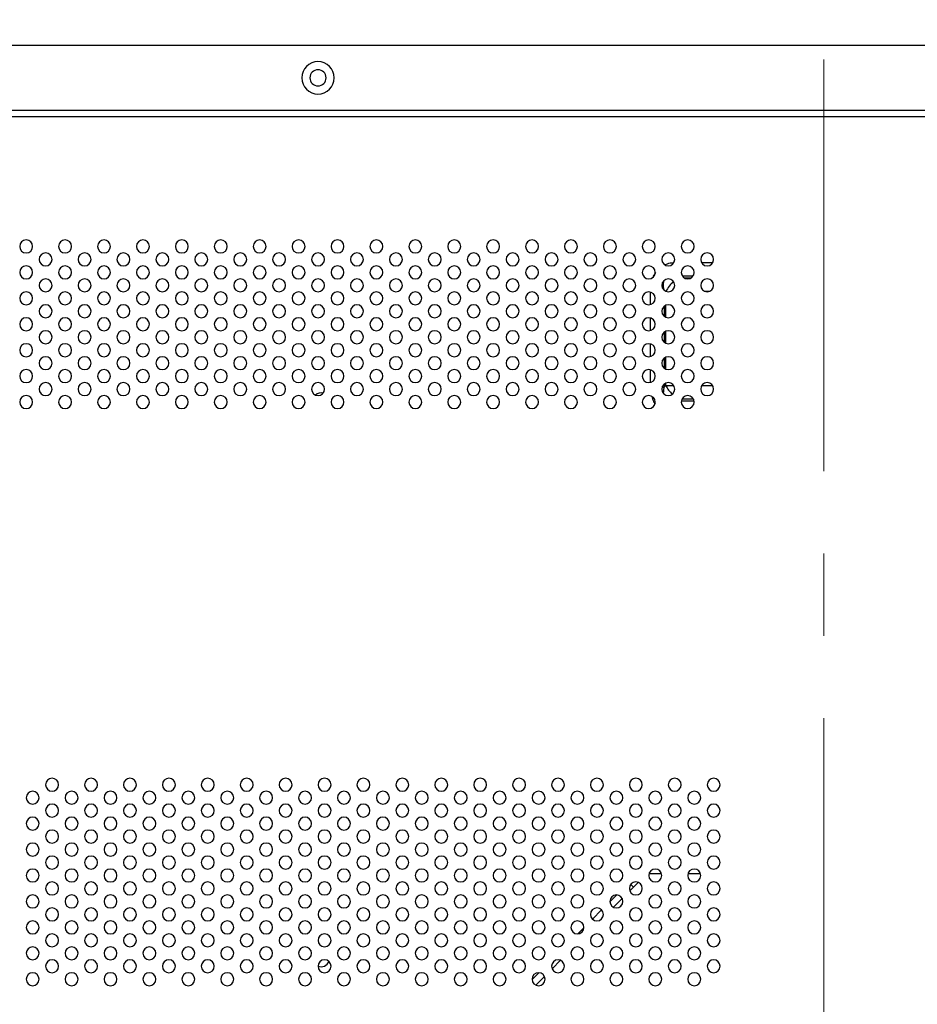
# Model space of a CAD drawing. Header units: millimetres. Extents: x 0 to 1118, y 0 to 864.
# Tile 95 of 256: x 852 to 879, y 431 to 462. Entities that reach past the tile are written whole.
import ezdxf

# ---------------------------------------------------------------- set-up
doc = ezdxf.new("R2010")
doc.units = ezdxf.units.MM
doc.linetypes.add('CENTERX2', pattern=[20.32, 12.7, -2.54, 2.54, -2.54])

msp = doc.modelspace()

# ---------------------------------------------------------------- linework, layer by layer
at = {"color": 7, "linetype": 'CENTERX2', "lineweight": 18}
msp.add_line((876.5515, 541.5675), (876.5515, 301.3808), dxfattribs=at)
at = {"color": 7, "linetype": 'Continuous', "lineweight": 25}
for p, q in [((954.7526, 460.718), (798.3526, 460.718)), ((797.7526, 458.718), (955.3526, 458.718)), ((955.3526, 458.518), (797.7526, 458.518)), ((871.6764, 450.2271), (871.6279, 450.1786)), ((871.1616, 435.1774), (871.5436, 435.1774)), ((872.3616, 435.1774), (872.7436, 435.1774)), ((870.8298, 434.9025), (870.6804, 434.7531)), ((870.5681, 434.6408), (870.6804, 434.7531)), ((870.1623, 434.5178), (869.9528, 434.3084)), ((870.0654, 434.138), (870.3326, 434.4052)), ((869.6989, 434.0544), (869.4162, 433.7717)), ((869.1523, 433.5079), (868.9627, 433.3183)), ((868.1681, 432.2408), (868.4298, 432.5025)), ((867.7623, 432.1178), (867.5528, 431.9084)), ((867.6654, 431.738), (867.9326, 432.0052))]:
    msp.add_line(p, q, dxfattribs=at)
at = {"color": 8, "linetype": 'Continuous', "lineweight": 25}
for p, q in [((872.775, 454.0259), (873.1301, 454.0259)), ((872.5153, 453.6017), (872.1899, 453.6017)), ((872.2394, 453.5532), (872.4658, 453.5532)), ((871.2036, 452.7246), (871.2036, 453.1114)), ((871.6689, 453.1363), (871.6279, 453.1774)), ((871.6279, 453.1774), (871.6279, 453.1617)), ((873.0177, 453.1289), (872.8875, 453.1289)), ((871.6279, 452.6744), (871.6279, 452.3617)), ((871.6764, 452.3331), (871.6764, 452.7029)), ((871.2036, 451.9246), (871.2036, 452.3114)), ((871.6279, 451.8744), (871.6279, 451.5617)), ((871.6764, 451.5331), (871.6764, 451.9029)), ((871.2036, 451.1246), (871.2036, 451.5114)), ((871.6279, 451.0744), (871.6279, 450.7617)), ((871.6764, 450.7331), (871.6764, 451.1029)), ((871.2036, 450.3246), (871.2036, 450.7114)), ((871.5629, 450.1786), (871.6279, 450.1786)), ((871.6045, 449.9875), (871.6279, 450.1786)), ((871.6279, 450.2744), (871.6279, 450.1786)), ((871.6764, 450.2271), (871.6764, 450.3029)), ((872.785, 450.2271), (873.1202, 450.2271)), ((872.1559, 449.7543), (872.5493, 449.7543)), ((872.5337, 449.8029), (872.1715, 449.8029)), ((870.6804, 434.7531), (870.5938, 434.8397))]:
    msp.add_line(p, q, dxfattribs=at)
at = {"color": 8, "linetype": 'Continuous', "lineweight": 25, "flags": 128}
msp.add_lwpolyline([(871.6764, 450.2271), (871.72, 450.2271), (871.7673, 450.2271), (871.8178, 450.2271), (871.871, 450.2271), (871.9202, 450.2271)], dxfattribs=at)
at = {"color": 7, "linetype": 'Continuous', "lineweight": 25}
for centre, radius, start, end in [((860.9515, 459.718), 0.5, 0, 180), ((860.9515, 459.718), 0.25, 360, 180), ((860.9515, 459.718), 0.5, 180, 0), ((860.9515, 459.718), 0.25, 180, 360), ((851.9526, 454.518), 0.2, 0, 180), ((853.1526, 454.518), 0.2, 0, 180), ((854.3526, 454.518), 0.2, 0, 180), ((855.5526, 454.518), 0.2, 0, 180), ((856.7526, 454.518), 0.2, 0, 180), ((857.9526, 454.518), 0.2, 0, 180), ((859.1526, 454.518), 0.2, 0, 180), ((860.3526, 454.518), 0.2, 0, 180), ((861.5526, 454.518), 0.2, 0, 180), ((862.7526, 454.518), 0.2, 0, 180), ((863.9526, 454.518), 0.2, 0, 180), ((865.1526, 454.518), 0.2, 0, 180), ((866.3526, 454.518), 0.2, 0, 180), ((867.5526, 454.518), 0.2, 0, 180), ((868.7526, 454.518), 0.2, 0, 180), ((869.9526, 454.518), 0.2, 0, 180), ((871.1526, 454.518), 0.2, 0, 180), ((872.3526, 454.518), 0.2, 0, 180), ((851.9526, 454.518), 0.2, 180, 0), ((852.5526, 454.118), 0.2, 0, 180), ((853.1526, 454.518), 0.2, 180, 0), ((853.7526, 454.118), 0.2, 0, 180), ((854.3526, 454.518), 0.2, 180, 0), ((854.9526, 454.118), 0.2, 0, 180), ((855.5526, 454.518), 0.2, 180, 0), ((856.1526, 454.118), 0.2, 0, 180), ((856.7526, 454.518), 0.2, 180, 0), ((857.3526, 454.118), 0.2, 0, 180), ((857.9526, 454.518), 0.2, 180, 0), ((858.5526, 454.118), 0.2, 0, 180), ((859.1526, 454.518), 0.2, 180, 0), ((859.7526, 454.118), 0.2, 0, 180), ((860.3526, 454.518), 0.2, 180, 0), ((860.9526, 454.118), 0.2, 0, 180), ((861.5526, 454.518), 0.2, 180, 0), ((862.1526, 454.118), 0.2, 0, 180), ((862.7526, 454.518), 0.2, 180, 0), ((863.3526, 454.118), 0.2, 0, 180), ((863.9526, 454.518), 0.2, 180, 0), ((864.5526, 454.118), 0.2, 0, 180), ((865.1526, 454.518), 0.2, 180, 0), ((865.7526, 454.118), 0.2, 0, 180), ((866.3526, 454.518), 0.2, 180, 0), ((866.9526, 454.118), 0.2, 0, 180), ((867.5526, 454.518), 0.2, 180, 0), ((868.1526, 454.118), 0.2, 0, 180), ((868.7526, 454.518), 0.2, 180, 0), ((869.3526, 454.118), 0.2, 0, 180), ((869.9526, 454.518), 0.2, 180, 0), ((870.5526, 454.118), 0.2, 0, 180), ((871.1526, 454.518), 0.2, 180, 0), ((871.7526, 454.118), 0.2, 0, 180), ((872.3526, 454.518), 0.2, 180, 0), ((872.9526, 454.118), 0.2, 0, 180), ((852.5526, 454.118), 0.2, 180, 0), ((853.7526, 454.118), 0.2, 180, 0), ((854.9526, 454.118), 0.2, 180, 0), ((856.1526, 454.118), 0.2, 180, 0), ((857.3526, 454.118), 0.2, 180, 0), ((858.5526, 454.118), 0.2, 180, 0), ((859.7526, 454.118), 0.2, 180, 0), ((860.9526, 454.118), 0.2, 180, 0), ((862.1526, 454.118), 0.2, 180, 0), ((863.3526, 454.118), 0.2, 180, 0), ((864.5526, 454.118), 0.2, 180, 0), ((865.7526, 454.118), 0.2, 180, 0), ((866.9526, 454.118), 0.2, 180, 0), ((868.1526, 454.118), 0.2, 180, 0), ((869.3526, 454.118), 0.2, 180, 0), ((870.5526, 454.118), 0.2, 180, 0), ((871.7526, 454.118), 0.2, 180, 0), ((872.9526, 454.118), 0.2, 180, 0), ((851.9526, 453.718), 0.2, 0, 180), ((851.9526, 453.718), 0.2, 180, 0), ((853.1526, 453.718), 0.2, 0, 180), ((853.1526, 453.718), 0.2, 180, 0), ((854.3526, 453.718), 0.2, 0, 180), ((854.3526, 453.718), 0.2, 180, 0), ((855.5526, 453.718), 0.2, 0, 180), ((855.5526, 453.718), 0.2, 180, 0), ((856.7526, 453.718), 0.2, 0, 180), ((856.7526, 453.718), 0.2, 180, 0), ((857.9526, 453.718), 0.2, 0, 180), ((857.9526, 453.718), 0.2, 180, 0), ((859.1526, 453.718), 0.2, 0, 180), ((859.1526, 453.718), 0.2, 180, 0), ((860.3526, 453.718), 0.2, 0, 180), ((860.3526, 453.718), 0.2, 180, 0), ((861.5526, 453.718), 0.2, 0, 180), ((861.5526, 453.718), 0.2, 180, 0), ((862.7526, 453.718), 0.2, 0, 180), ((862.7526, 453.718), 0.2, 180, 0), ((863.9526, 453.718), 0.2, 0, 180), ((863.9526, 453.718), 0.2, 180, 0), ((865.1526, 453.718), 0.2, 0, 180), ((865.1526, 453.718), 0.2, 180, 0), ((866.3526, 453.718), 0.2, 0, 180), ((866.3526, 453.718), 0.2, 180, 0), ((867.5526, 453.718), 0.2, 0, 180), ((867.5526, 453.718), 0.2, 180, 0), ((868.7526, 453.718), 0.2, 0, 180), ((868.7526, 453.718), 0.2, 180, 0), ((869.9526, 453.718), 0.2, 0, 180), ((869.9526, 453.718), 0.2, 180, 0), ((871.1526, 453.718), 0.2, 0, 180), ((871.1526, 453.718), 0.2, 180, 0), ((872.3526, 453.718), 0.2, 0, 180), ((872.3526, 453.718), 0.2, 180, 0), ((852.5526, 453.318), 0.2, 0, 180), ((853.7526, 453.318), 0.2, 0, 180), ((854.9526, 453.318), 0.2, 0, 180), ((856.1526, 453.318), 0.2, 0, 180), ((857.3526, 453.318), 0.2, 0, 180), ((858.5526, 453.318), 0.2, 0, 180), ((859.7526, 453.318), 0.2, 0, 180), ((860.9526, 453.318), 0.2, 0, 180), ((862.1526, 453.318), 0.2, 0, 180), ((863.3526, 453.318), 0.2, 0, 180), ((864.5526, 453.318), 0.2, 0, 180), ((865.7526, 453.318), 0.2, 0, 180), ((866.9526, 453.318), 0.2, 0, 180), ((868.1526, 453.318), 0.2, 0, 180), ((869.3526, 453.318), 0.2, 0, 180), ((870.5526, 453.318), 0.2, 0, 180), ((871.7526, 453.318), 0.2, 0, 180), ((872.9526, 453.318), 0.2, 0, 180), ((851.9526, 452.918), 0.2, 0, 180), ((852.5526, 453.318), 0.2, 180, 0), ((853.1526, 452.918), 0.2, 0, 180), ((853.7526, 453.318), 0.2, 180, 0), ((854.3526, 452.918), 0.2, 0, 180), ((854.9526, 453.318), 0.2, 180, 0), ((855.5526, 452.918), 0.2, 0, 180), ((856.1526, 453.318), 0.2, 180, 0), ((856.7526, 452.918), 0.2, 0, 180), ((857.3526, 453.318), 0.2, 180, 0), ((857.9526, 452.918), 0.2, 0, 180), ((858.5526, 453.318), 0.2, 180, 0), ((859.1526, 452.918), 0.2, 0, 180), ((859.7526, 453.318), 0.2, 180, 0), ((860.3526, 452.918), 0.2, 0, 180), ((860.9526, 453.318), 0.2, 180, 0), ((861.5526, 452.918), 0.2, 0, 180), ((862.1526, 453.318), 0.2, 180, 0), ((862.7526, 452.918), 0.2, 0, 180), ((863.3526, 453.318), 0.2, 180, 0), ((863.9526, 452.918), 0.2, 0, 180), ((864.5526, 453.318), 0.2, 180, 0), ((865.1526, 452.918), 0.2, 0, 180), ((865.7526, 453.318), 0.2, 180, 0), ((866.3526, 452.918), 0.2, 0, 180), ((866.9526, 453.318), 0.2, 180, 0), ((867.5526, 452.918), 0.2, 0, 180), ((868.1526, 453.318), 0.2, 180, 0), ((868.7526, 452.918), 0.2, 0, 180), ((869.3526, 453.318), 0.2, 180, 0), ((869.9526, 452.918), 0.2, 0, 180), ((870.5526, 453.318), 0.2, 180, 0), ((871.1526, 452.918), 0.2, 0, 180), ((871.7526, 453.318), 0.2, 180, 0), ((872.3526, 452.918), 0.2, 0, 180), ((872.9526, 453.318), 0.2, 180, 0), ((851.9526, 452.918), 0.2, 180, 0), ((853.1526, 452.918), 0.2, 180, 0), ((854.3526, 452.918), 0.2, 180, 0), ((855.5526, 452.918), 0.2, 180, 0), ((856.7526, 452.918), 0.2, 180, 0), ((857.9526, 452.918), 0.2, 180, 0), ((859.1526, 452.918), 0.2, 180, 0), ((860.3526, 452.918), 0.2, 180, 0), ((861.5526, 452.918), 0.2, 180, 0), ((862.7526, 452.918), 0.2, 180, 0), ((863.9526, 452.918), 0.2, 180, 0), ((865.1526, 452.918), 0.2, 180, 0), ((866.3526, 452.918), 0.2, 180, 0), ((867.5526, 452.918), 0.2, 180, 0), ((868.7526, 452.918), 0.2, 180, 0), ((869.9526, 452.918), 0.2, 180, 0), ((871.1526, 452.918), 0.2, 180, 0), ((872.3526, 452.918), 0.2, 180, 0), ((852.5526, 452.518), 0.2, 0, 180), ((852.5526, 452.518), 0.2, 180, 0), ((853.7526, 452.518), 0.2, 0, 180), ((853.7526, 452.518), 0.2, 180, 0), ((854.9526, 452.518), 0.2, 0, 180), ((854.9526, 452.518), 0.2, 180, 0), ((856.1526, 452.518), 0.2, 0, 180), ((856.1526, 452.518), 0.2, 180, 0), ((857.3526, 452.518), 0.2, 0, 180), ((857.3526, 452.518), 0.2, 180, 0), ((858.5526, 452.518), 0.2, 0, 180), ((858.5526, 452.518), 0.2, 180, 0), ((859.7526, 452.518), 0.2, 0, 180), ((859.7526, 452.518), 0.2, 180, 0), ((860.9526, 452.518), 0.2, 0, 180), ((860.9526, 452.518), 0.2, 180, 0), ((862.1526, 452.518), 0.2, 0, 180), ((862.1526, 452.518), 0.2, 180, 0), ((863.3526, 452.518), 0.2, 0, 180), ((863.3526, 452.518), 0.2, 180, 0), ((864.5526, 452.518), 0.2, 0, 180), ((864.5526, 452.518), 0.2, 180, 0), ((865.7526, 452.518), 0.2, 0, 180), ((865.7526, 452.518), 0.2, 180, 0), ((866.9526, 452.518), 0.2, 0, 180), ((866.9526, 452.518), 0.2, 180, 0), ((868.1526, 452.518), 0.2, 0, 180), ((868.1526, 452.518), 0.2, 180, 0), ((869.3526, 452.518), 0.2, 0, 180), ((869.3526, 452.518), 0.2, 180, 0), ((870.5526, 452.518), 0.2, 0, 180), ((870.5526, 452.518), 0.2, 180, 0), ((871.7526, 452.518), 0.2, 0, 180), ((871.7526, 452.518), 0.2, 180, 0), ((872.9526, 452.518), 0.2, 0, 180), ((872.9526, 452.518), 0.2, 180, 0), ((851.9526, 452.118), 0.2, 0, 180), ((853.1526, 452.118), 0.2, 0, 180), ((854.3526, 452.118), 0.2, 0, 180), ((855.5526, 452.118), 0.2, 0, 180), ((856.7526, 452.118), 0.2, 0, 180), ((857.9526, 452.118), 0.2, 0, 180), ((859.1526, 452.118), 0.2, 0, 180), ((860.3526, 452.118), 0.2, 0, 180), ((861.5526, 452.118), 0.2, 0, 180), ((862.7526, 452.118), 0.2, 0, 180), ((863.9526, 452.118), 0.2, 0, 180), ((865.1526, 452.118), 0.2, 0, 180), ((866.3526, 452.118), 0.2, 0, 180), ((867.5526, 452.118), 0.2, 0, 180), ((868.7526, 452.118), 0.2, 0, 180), ((869.9526, 452.118), 0.2, 0, 180), ((871.1526, 452.118), 0.2, 0, 180), ((872.3526, 452.118), 0.2, 0, 180), ((851.9526, 452.118), 0.2, 180, 0), ((852.5526, 451.718), 0.2, 0, 180), ((853.1526, 452.118), 0.2, 180, 0), ((853.7526, 451.718), 0.2, 0, 180), ((854.3526, 452.118), 0.2, 180, 0), ((854.9526, 451.718), 0.2, 0, 180), ((855.5526, 452.118), 0.2, 180, 0), ((856.1526, 451.718), 0.2, 0, 180), ((856.7526, 452.118), 0.2, 180, 0), ((857.3526, 451.718), 0.2, 0, 180), ((857.9526, 452.118), 0.2, 180, 0), ((858.5526, 451.718), 0.2, 0, 180), ((859.1526, 452.118), 0.2, 180, 0), ((859.7526, 451.718), 0.2, 0, 180), ((860.3526, 452.118), 0.2, 180, 0), ((860.9526, 451.718), 0.2, 0, 180), ((861.5526, 452.118), 0.2, 180, 0), ((862.1526, 451.718), 0.2, 0, 180), ((862.7526, 452.118), 0.2, 180, 0), ((863.3526, 451.718), 0.2, 0, 180), ((863.9526, 452.118), 0.2, 180, 0), ((864.5526, 451.718), 0.2, 0, 180), ((865.1526, 452.118), 0.2, 180, 0), ((865.7526, 451.718), 0.2, 0, 180), ((866.3526, 452.118), 0.2, 180, 0), ((866.9526, 451.718), 0.2, 0, 180), ((867.5526, 452.118), 0.2, 180, 0), ((868.1526, 451.718), 0.2, 0, 180), ((868.7526, 452.118), 0.2, 180, 0), ((869.3526, 451.718), 0.2, 0, 180), ((869.9526, 452.118), 0.2, 180, 0), ((870.5526, 451.718), 0.2, 0, 180), ((871.1526, 452.118), 0.2, 180, 0), ((871.7526, 451.718), 0.2, 0, 180), ((872.3526, 452.118), 0.2, 180, 0), ((872.9526, 451.718), 0.2, 0, 180), ((852.5526, 451.718), 0.2, 180, 0), ((853.7526, 451.718), 0.2, 180, 0), ((854.9526, 451.718), 0.2, 180, 0), ((856.1526, 451.718), 0.2, 180, 0), ((857.3526, 451.718), 0.2, 180, 0), ((858.5526, 451.718), 0.2, 180, 0), ((859.7526, 451.718), 0.2, 180, 0), ((860.9526, 451.718), 0.2, 180, 0), ((862.1526, 451.718), 0.2, 180, 0), ((863.3526, 451.718), 0.2, 180, 0), ((864.5526, 451.718), 0.2, 180, 0), ((865.7526, 451.718), 0.2, 180, 0), ((866.9526, 451.718), 0.2, 180, 0), ((868.1526, 451.718), 0.2, 180, 0), ((869.3526, 451.718), 0.2, 180, 0), ((870.5526, 451.718), 0.2, 180, 0), ((871.7526, 451.718), 0.2, 180, 0), ((872.9526, 451.718), 0.2, 180, 0), ((851.9526, 451.318), 0.2, 0, 180), ((851.9526, 451.318), 0.2, 180, 0), ((853.1526, 451.318), 0.2, 0, 180), ((853.1526, 451.318), 0.2, 180, 0), ((854.3526, 451.318), 0.2, 0, 180), ((854.3526, 451.318), 0.2, 180, 0), ((855.5526, 451.318), 0.2, 0, 180), ((855.5526, 451.318), 0.2, 180, 0), ((856.7526, 451.318), 0.2, 0, 180), ((856.7526, 451.318), 0.2, 180, 0), ((857.9526, 451.318), 0.2, 0, 180), ((857.9526, 451.318), 0.2, 180, 0), ((859.1526, 451.318), 0.2, 0, 180), ((859.1526, 451.318), 0.2, 180, 0), ((860.3526, 451.318), 0.2, 0, 180), ((860.3526, 451.318), 0.2, 180, 0), ((861.5526, 451.318), 0.2, 0, 180), ((861.5526, 451.318), 0.2, 180, 0), ((862.7526, 451.318), 0.2, 0, 180), ((862.7526, 451.318), 0.2, 180, 0), ((863.9526, 451.318), 0.2, 0, 180), ((863.9526, 451.318), 0.2, 180, 0), ((865.1526, 451.318), 0.2, 0, 180), ((865.1526, 451.318), 0.2, 180, 0), ((866.3526, 451.318), 0.2, 0, 180), ((866.3526, 451.318), 0.2, 180, 0), ((867.5526, 451.318), 0.2, 0, 180), ((867.5526, 451.318), 0.2, 180, 0), ((868.7526, 451.318), 0.2, 0, 180), ((868.7526, 451.318), 0.2, 180, 0), ((869.9526, 451.318), 0.2, 0, 180), ((869.9526, 451.318), 0.2, 180, 0), ((871.1526, 451.318), 0.2, 0, 180), ((871.1526, 451.318), 0.2, 180, 0), ((872.3526, 451.318), 0.2, 0, 180), ((872.3526, 451.318), 0.2, 180, 0), ((852.5526, 450.918), 0.2, 0, 180), ((853.7526, 450.918), 0.2, 0, 180), ((854.9526, 450.918), 0.2, 0, 180), ((856.1526, 450.918), 0.2, 0, 180), ((857.3526, 450.918), 0.2, 0, 180), ((858.5526, 450.918), 0.2, 0, 180), ((859.7526, 450.918), 0.2, 0, 180), ((860.9526, 450.918), 0.2, 0, 180), ((862.1526, 450.918), 0.2, 0, 180), ((863.3526, 450.918), 0.2, 0, 180), ((864.5526, 450.918), 0.2, 0, 180), ((865.7526, 450.918), 0.2, 0, 180), ((866.9526, 450.918), 0.2, 0, 180), ((868.1526, 450.918), 0.2, 0, 180), ((869.3526, 450.918), 0.2, 0, 180), ((870.5526, 450.918), 0.2, 0, 180), ((871.7526, 450.918), 0.2, 0, 180), ((872.9526, 450.918), 0.2, 0, 180), ((851.9526, 450.518), 0.2, 0, 180), ((852.5526, 450.918), 0.2, 180, 0), ((853.1526, 450.518), 0.2, 0, 180), ((853.7526, 450.918), 0.2, 180, 0), ((854.3526, 450.518), 0.2, 0, 180), ((854.9526, 450.918), 0.2, 180, 0), ((855.5526, 450.518), 0.2, 0, 180), ((856.1526, 450.918), 0.2, 180, 0), ((856.7526, 450.518), 0.2, 0, 180), ((857.3526, 450.918), 0.2, 180, 0), ((857.9526, 450.518), 0.2, 0, 180), ((858.5526, 450.918), 0.2, 180, 0), ((859.1526, 450.518), 0.2, 0, 180), ((859.7526, 450.918), 0.2, 180, 0), ((860.3526, 450.518), 0.2, 0, 180), ((860.9526, 450.918), 0.2, 180, 0), ((861.5526, 450.518), 0.2, 0, 180), ((862.1526, 450.918), 0.2, 180, 0), ((862.7526, 450.518), 0.2, 0, 180), ((863.3526, 450.918), 0.2, 180, 0), ((863.9526, 450.518), 0.2, 0, 180), ((864.5526, 450.918), 0.2, 180, 0), ((865.1526, 450.518), 0.2, 0, 180), ((865.7526, 450.918), 0.2, 180, 0), ((866.3526, 450.518), 0.2, 0, 180), ((866.9526, 450.918), 0.2, 180, 0), ((867.5526, 450.518), 0.2, 0, 180), ((868.1526, 450.918), 0.2, 180, 0), ((868.7526, 450.518), 0.2, 0, 180), ((869.3526, 450.918), 0.2, 180, 0), ((869.9526, 450.518), 0.2, 0, 180), ((870.5526, 450.918), 0.2, 180, 0), ((871.1526, 450.518), 0.2, 0, 180), ((871.7526, 450.918), 0.2, 180, 0), ((872.3526, 450.518), 0.2, 0, 180), ((872.9526, 450.918), 0.2, 180, 0), ((851.9526, 450.518), 0.2, 180, 0), ((852.5526, 450.118), 0.2, 0, 180), ((853.1526, 450.518), 0.2, 180, 0), ((853.7526, 450.118), 0.2, 0, 180), ((854.3526, 450.518), 0.2, 180, 0), ((854.9526, 450.118), 0.2, 0, 180), ((855.5526, 450.518), 0.2, 180, 0), ((856.1526, 450.118), 0.2, 0, 180), ((856.7526, 450.518), 0.2, 180, 0), ((857.3526, 450.118), 0.2, 0, 180), ((857.9526, 450.518), 0.2, 180, 0), ((858.5526, 450.118), 0.2, 0, 180), ((859.1526, 450.518), 0.2, 180, 0), ((859.7526, 450.118), 0.2, 0, 180), ((860.3526, 450.518), 0.2, 180, 0), ((860.9526, 450.118), 0.2, 0, 180), ((861.5526, 450.518), 0.2, 180, 0), ((862.1526, 450.118), 0.2, 0, 180), ((862.7526, 450.518), 0.2, 180, 0), ((863.3526, 450.118), 0.2, 0, 180), ((863.9526, 450.518), 0.2, 180, 0), ((864.5526, 450.118), 0.2, 0, 180), ((865.1526, 450.518), 0.2, 180, 0), ((865.7526, 450.118), 0.2, 0, 180), ((866.3526, 450.518), 0.2, 180, 0), ((866.9526, 450.118), 0.2, 0, 180), ((867.5526, 450.518), 0.2, 180, 0), ((868.1526, 450.118), 0.2, 0, 180), ((868.7526, 450.518), 0.2, 180, 0), ((869.3526, 450.118), 0.2, 0, 180), ((869.9526, 450.518), 0.2, 180, 0), ((870.5526, 450.118), 0.2, 0, 180), ((871.1526, 450.518), 0.2, 180, 0), ((871.7526, 450.118), 0.2, 0, 180), ((872.3526, 450.518), 0.2, 180, 0), ((872.9526, 450.118), 0.2, 0, 180), ((852.5526, 450.118), 0.2, 180, 0), ((853.7526, 450.118), 0.2, 180, 0), ((854.9526, 450.118), 0.2, 180, 0), ((856.1526, 450.118), 0.2, 180, 0), ((857.3526, 450.118), 0.2, 180, 0), ((858.5526, 450.118), 0.2, 180, 0), ((859.7526, 450.118), 0.2, 180, 0), ((860.9526, 450.118), 0.2, 180, 0), ((862.1526, 450.118), 0.2, 180, 0), ((863.3526, 450.118), 0.2, 180, 0), ((864.5526, 450.118), 0.2, 180, 0), ((865.7526, 450.118), 0.2, 180, 0), ((866.9526, 450.118), 0.2, 180, 0), ((868.1526, 450.118), 0.2, 180, 0), ((869.3526, 450.118), 0.2, 180, 0), ((870.5526, 450.118), 0.2, 180, 0), ((871.7526, 450.118), 0.2, 180, 0), ((872.9526, 450.118), 0.2, 180, 0), ((851.9526, 449.718), 0.2, 0, 180), ((851.9526, 449.718), 0.2, 180, 0), ((853.1526, 449.718), 0.2, 0, 180), ((853.1526, 449.718), 0.2, 180, 0), ((854.3526, 449.718), 0.2, 0, 180), ((854.3526, 449.718), 0.2, 180, 0), ((855.5526, 449.718), 0.2, 0, 180), ((855.5526, 449.718), 0.2, 180, 0), ((856.7526, 449.718), 0.2, 0, 180), ((856.7526, 449.718), 0.2, 180, 0), ((857.9526, 449.718), 0.2, 0, 180), ((857.9526, 449.718), 0.2, 180, 0), ((859.1526, 449.718), 0.2, 0, 180), ((859.1526, 449.718), 0.2, 180, 0), ((860.3526, 449.718), 0.2, 0, 180), ((860.3526, 449.718), 0.2, 180, 0), ((861.0515, 449.754), 0.25, 76.10027, 134.31395), ((861.5526, 449.718), 0.2, 0, 180), ((861.5526, 449.718), 0.2, 180, 0), ((862.7526, 449.718), 0.2, 0, 180), ((862.7526, 449.718), 0.2, 180, 0), ((863.9526, 449.718), 0.2, 0, 180), ((863.9526, 449.718), 0.2, 180, 0), ((865.1526, 449.718), 0.2, 0, 180), ((865.1526, 449.718), 0.2, 180, 0), ((866.3526, 449.718), 0.2, 0, 180), ((866.3526, 449.718), 0.2, 180, 0), ((867.5526, 449.718), 0.2, 0, 180), ((867.5526, 449.718), 0.2, 180, 0), ((868.7526, 449.718), 0.2, 0, 180), ((868.7526, 449.718), 0.2, 180, 0), ((869.9526, 449.718), 0.2, 0, 180), ((869.9526, 449.718), 0.2, 180, 0), ((871.1526, 449.718), 0.2, 0, 180), ((871.1526, 449.718), 0.2, 180, 0), ((872.3526, 449.718), 0.2, 0, 180), ((872.3526, 449.718), 0.2, 180, 0), ((852.7526, 437.918), 0.2, 0, 180), ((852.7526, 437.918), 0.2, 180, 0), ((853.9526, 437.918), 0.2, 0, 180), ((853.9526, 437.918), 0.2, 180, 0), ((855.1526, 437.918), 0.2, 0, 180), ((855.1526, 437.918), 0.2, 180, 0), ((856.3526, 437.918), 0.2, 0, 180), ((856.3526, 437.918), 0.2, 180, 0), ((857.5526, 437.918), 0.2, 0, 180), ((857.5526, 437.918), 0.2, 180, 0), ((858.7526, 437.918), 0.2, 0, 180), ((858.7526, 437.918), 0.2, 180, 0), ((859.9526, 437.918), 0.2, 0, 180), ((859.9526, 437.918), 0.2, 180, 0), ((861.1526, 437.918), 0.2, 0, 180), ((861.1526, 437.918), 0.2, 180, 0), ((862.3526, 437.918), 0.2, 0, 180), ((862.3526, 437.918), 0.2, 180, 0), ((863.5526, 437.918), 0.2, 0, 180), ((863.5526, 437.918), 0.2, 180, 0), ((864.7526, 437.918), 0.2, 0, 180), ((864.7526, 437.918), 0.2, 180, 0), ((865.9526, 437.918), 0.2, 0, 180), ((865.9526, 437.918), 0.2, 180, 0), ((867.1526, 437.918), 0.2, 0, 180), ((867.1526, 437.918), 0.2, 180, 0), ((868.3526, 437.918), 0.2, 0, 180), ((868.3526, 437.918), 0.2, 180, 0), ((869.5526, 437.918), 0.2, 0, 180), ((869.5526, 437.918), 0.2, 180, 0), ((870.7526, 437.918), 0.2, 0, 180), ((870.7526, 437.918), 0.2, 180, 0), ((871.9526, 437.918), 0.2, 0, 180), ((871.9526, 437.918), 0.2, 180, 0), ((873.1526, 437.918), 0.2, 0, 180), ((873.1526, 437.918), 0.2, 180, 0), ((852.1526, 437.518), 0.2, 0, 180), ((853.3526, 437.518), 0.2, 0, 180), ((854.5526, 437.518), 0.2, 0, 180), ((855.7526, 437.518), 0.2, 0, 180), ((856.9526, 437.518), 0.2, 0, 180), ((858.1526, 437.518), 0.2, 0, 180), ((859.3526, 437.518), 0.2, 0, 180), ((860.5526, 437.518), 0.2, 0, 180), ((861.7526, 437.518), 0.2, 0, 180), ((862.9526, 437.518), 0.2, 0, 180), ((864.1526, 437.518), 0.2, 0, 180), ((865.3526, 437.518), 0.2, 0, 180), ((866.5526, 437.518), 0.2, 0, 180), ((867.7526, 437.518), 0.2, 0, 180), ((868.9526, 437.518), 0.2, 0, 180), ((870.1526, 437.518), 0.2, 0, 180), ((871.3526, 437.518), 0.2, 0, 180), ((872.5526, 437.518), 0.2, 0, 180), ((852.1526, 437.518), 0.2, 180, 0), ((852.7526, 437.118), 0.2, 0, 180), ((853.3526, 437.518), 0.2, 180, 0), ((853.9526, 437.118), 0.2, 0, 180), ((854.5526, 437.518), 0.2, 180, 0), ((855.1526, 437.118), 0.2, 0, 180), ((855.7526, 437.518), 0.2, 180, 0), ((856.3526, 437.118), 0.2, 0, 180), ((856.9526, 437.518), 0.2, 180, 0), ((857.5526, 437.118), 0.2, 0, 180), ((858.1526, 437.518), 0.2, 180, 0), ((858.7526, 437.118), 0.2, 0, 180), ((859.3526, 437.518), 0.2, 180, 0), ((859.9526, 437.118), 0.2, 0, 180), ((860.5526, 437.518), 0.2, 180, 0), ((861.1526, 437.118), 0.2, 0, 180), ((861.7526, 437.518), 0.2, 180, 0), ((862.3526, 437.118), 0.2, 0, 180), ((862.9526, 437.518), 0.2, 180, 0), ((863.5526, 437.118), 0.2, 0, 180), ((864.1526, 437.518), 0.2, 180, 0), ((864.7526, 437.118), 0.2, 0, 180), ((865.3526, 437.518), 0.2, 180, 0), ((865.9526, 437.118), 0.2, 0, 180), ((866.5526, 437.518), 0.2, 180, 0), ((867.1526, 437.118), 0.2, 0, 180), ((867.7526, 437.518), 0.2, 180, 0), ((868.3526, 437.118), 0.2, 0, 180), ((868.9526, 437.518), 0.2, 180, 0), ((869.5526, 437.118), 0.2, 0, 180), ((870.1526, 437.518), 0.2, 180, 0), ((870.7526, 437.118), 0.2, 0, 180), ((871.3526, 437.518), 0.2, 180, 0), ((871.9526, 437.118), 0.2, 0, 180), ((872.5526, 437.518), 0.2, 180, 0), ((873.1526, 437.118), 0.2, 0, 180), ((852.7526, 437.118), 0.2, 180, 0), ((853.9526, 437.118), 0.2, 180, 0), ((855.1526, 437.118), 0.2, 180, 0), ((856.3526, 437.118), 0.2, 180, 0), ((857.5526, 437.118), 0.2, 180, 0), ((858.7526, 437.118), 0.2, 180, 0), ((859.9526, 437.118), 0.2, 180, 0), ((861.1526, 437.118), 0.2, 180, 0), ((862.3526, 437.118), 0.2, 180, 0), ((863.5526, 437.118), 0.2, 180, 0), ((864.7526, 437.118), 0.2, 180, 0), ((865.9526, 437.118), 0.2, 180, 0), ((867.1526, 437.118), 0.2, 180, 0), ((868.3526, 437.118), 0.2, 180, 0), ((869.5526, 437.118), 0.2, 180, 0), ((870.7526, 437.118), 0.2, 180, 0), ((871.9526, 437.118), 0.2, 180, 0), ((873.1526, 437.118), 0.2, 180, 0), ((852.1526, 436.718), 0.2, 0, 180), ((852.1526, 436.718), 0.2, 180, 0), ((853.3526, 436.718), 0.2, 0, 180), ((853.3526, 436.718), 0.2, 180, 0), ((854.5526, 436.718), 0.2, 0, 180), ((854.5526, 436.718), 0.2, 180, 0), ((855.7526, 436.718), 0.2, 0, 180), ((855.7526, 436.718), 0.2, 180, 0), ((856.9526, 436.718), 0.2, 0, 180), ((856.9526, 436.718), 0.2, 180, 0), ((858.1526, 436.718), 0.2, 0, 180), ((858.1526, 436.718), 0.2, 180, 0), ((859.3526, 436.718), 0.2, 0, 180), ((859.3526, 436.718), 0.2, 180, 0), ((860.5526, 436.718), 0.2, 0, 180), ((860.5526, 436.718), 0.2, 180, 0), ((861.7526, 436.718), 0.2, 0, 180), ((861.7526, 436.718), 0.2, 180, 0), ((862.9526, 436.718), 0.2, 0, 180), ((862.9526, 436.718), 0.2, 180, 0), ((864.1526, 436.718), 0.2, 0, 180), ((864.1526, 436.718), 0.2, 180, 0), ((865.3526, 436.718), 0.2, 0, 180), ((865.3526, 436.718), 0.2, 180, 0), ((866.5526, 436.718), 0.2, 0, 180), ((866.5526, 436.718), 0.2, 180, 0), ((867.7526, 436.718), 0.2, 0, 180), ((867.7526, 436.718), 0.2, 180, 0), ((868.9526, 436.718), 0.2, 0, 180), ((868.9526, 436.718), 0.2, 180, 0), ((870.1526, 436.718), 0.2, 0, 180), ((870.1526, 436.718), 0.2, 180, 0), ((871.3526, 436.718), 0.2, 0, 180), ((871.3526, 436.718), 0.2, 180, 0), ((872.5526, 436.718), 0.2, 0, 180), ((872.5526, 436.718), 0.2, 180, 0), ((852.7526, 436.318), 0.2, 0, 180), ((853.9526, 436.318), 0.2, 0, 180), ((855.1526, 436.318), 0.2, 0, 180), ((856.3526, 436.318), 0.2, 0, 180), ((857.5526, 436.318), 0.2, 0, 180), ((858.7526, 436.318), 0.2, 0, 180), ((859.9526, 436.318), 0.2, 0, 180), ((861.1526, 436.318), 0.2, 0, 180), ((862.3526, 436.318), 0.2, 0, 180), ((863.5526, 436.318), 0.2, 0, 180), ((864.7526, 436.318), 0.2, 0, 180), ((865.9526, 436.318), 0.2, 0, 180), ((867.1526, 436.318), 0.2, 0, 180), ((868.3526, 436.318), 0.2, 0, 180), ((869.5526, 436.318), 0.2, 0, 180), ((870.7526, 436.318), 0.2, 0, 180), ((871.9526, 436.318), 0.2, 0, 180), ((873.1526, 436.318), 0.2, 0, 180), ((852.1526, 435.918), 0.2, 0, 180), ((852.7526, 436.318), 0.2, 180, 0), ((853.3526, 435.918), 0.2, 0, 180), ((853.9526, 436.318), 0.2, 180, 0), ((854.5526, 435.918), 0.2, 0, 180), ((855.1526, 436.318), 0.2, 180, 0), ((855.7526, 435.918), 0.2, 0, 180), ((856.3526, 436.318), 0.2, 180, 0), ((856.9526, 435.918), 0.2, 0, 180), ((857.5526, 436.318), 0.2, 180, 0), ((858.1526, 435.918), 0.2, 0, 180), ((858.7526, 436.318), 0.2, 180, 0), ((859.3526, 435.918), 0.2, 0, 180), ((859.9526, 436.318), 0.2, 180, 0), ((860.5526, 435.918), 0.2, 0, 180), ((861.1526, 436.318), 0.2, 180, 0), ((861.7526, 435.918), 0.2, 0, 180), ((862.3526, 436.318), 0.2, 180, 0), ((862.9526, 435.918), 0.2, 0, 180), ((863.5526, 436.318), 0.2, 180, 0), ((864.1526, 435.918), 0.2, 0, 180), ((864.7526, 436.318), 0.2, 180, 0), ((865.3526, 435.918), 0.2, 0, 180), ((865.9526, 436.318), 0.2, 180, 0), ((866.5526, 435.918), 0.2, 0, 180), ((867.1526, 436.318), 0.2, 180, 0), ((867.7526, 435.918), 0.2, 0, 180), ((868.3526, 436.318), 0.2, 180, 0), ((868.9526, 435.918), 0.2, 0, 180), ((869.5526, 436.318), 0.2, 180, 0), ((870.1526, 435.918), 0.2, 0, 180), ((870.7526, 436.318), 0.2, 180, 0), ((871.3526, 435.918), 0.2, 0, 180), ((871.9526, 436.318), 0.2, 180, 0), ((872.5526, 435.918), 0.2, 0, 180), ((873.1526, 436.318), 0.2, 180, 0), ((852.1526, 435.918), 0.2, 180, 0), ((853.3526, 435.918), 0.2, 180, 0), ((854.5526, 435.918), 0.2, 180, 0), ((855.7526, 435.918), 0.2, 180, 0), ((856.9526, 435.918), 0.2, 180, 0), ((858.1526, 435.918), 0.2, 180, 0), ((859.3526, 435.918), 0.2, 180, 0), ((860.5526, 435.918), 0.2, 180, 0), ((861.7526, 435.918), 0.2, 180, 0), ((862.9526, 435.918), 0.2, 180, 0), ((864.1526, 435.918), 0.2, 180, 0), ((865.3526, 435.918), 0.2, 180, 0), ((866.5526, 435.918), 0.2, 180, 0), ((867.7526, 435.918), 0.2, 180, 0), ((868.9526, 435.918), 0.2, 180, 0), ((870.1526, 435.918), 0.2, 180, 0), ((871.3526, 435.918), 0.2, 180, 0), ((872.5526, 435.918), 0.2, 180, 0), ((852.7526, 435.518), 0.2, 0, 180), ((852.7526, 435.518), 0.2, 180, 0), ((853.9526, 435.518), 0.2, 0, 180), ((853.9526, 435.518), 0.2, 180, 0), ((855.1526, 435.518), 0.2, 0, 180), ((855.1526, 435.518), 0.2, 180, 0), ((856.3526, 435.518), 0.2, 0, 180), ((856.3526, 435.518), 0.2, 180, 0), ((857.5526, 435.518), 0.2, 0, 180), ((857.5526, 435.518), 0.2, 180, 0), ((858.7526, 435.518), 0.2, 0, 180), ((858.7526, 435.518), 0.2, 180, 0), ((859.9526, 435.518), 0.2, 0, 180), ((859.9526, 435.518), 0.2, 180, 0), ((861.1526, 435.518), 0.2, 0, 180), ((861.1526, 435.518), 0.2, 180, 0), ((862.3526, 435.518), 0.2, 0, 180), ((862.3526, 435.518), 0.2, 180, 0), ((863.5526, 435.518), 0.2, 0, 180), ((863.5526, 435.518), 0.2, 180, 0), ((864.7526, 435.518), 0.2, 0, 180), ((864.7526, 435.518), 0.2, 180, 0), ((865.9526, 435.518), 0.2, 0, 180), ((865.9526, 435.518), 0.2, 180, 0), ((867.1526, 435.518), 0.2, 0, 180), ((867.1526, 435.518), 0.2, 180, 0), ((868.3526, 435.518), 0.2, 0, 180), ((868.3526, 435.518), 0.2, 180, 0), ((869.5526, 435.518), 0.2, 0, 180), ((869.5526, 435.518), 0.2, 180, 0), ((870.7526, 435.518), 0.2, 0, 180), ((870.7526, 435.518), 0.2, 180, 0), ((871.9526, 435.518), 0.2, 0, 180), ((871.9526, 435.518), 0.2, 180, 0), ((873.1526, 435.518), 0.2, 0, 180), ((873.1526, 435.518), 0.2, 180, 0), ((852.1526, 435.118), 0.2, 0, 180), ((853.3526, 435.118), 0.2, 0, 180), ((854.5526, 435.118), 0.2, 0, 180), ((855.7526, 435.118), 0.2, 0, 180), ((856.9526, 435.118), 0.2, 0, 180), ((858.1526, 435.118), 0.2, 0, 180), ((859.3526, 435.118), 0.2, 0, 180), ((860.5526, 435.118), 0.2, 0, 180), ((861.7526, 435.118), 0.2, 0, 180), ((862.9526, 435.118), 0.2, 0, 180), ((864.1526, 435.118), 0.2, 0, 180), ((865.3526, 435.118), 0.2, 0, 180), ((866.5526, 435.118), 0.2, 0, 180), ((867.7526, 435.118), 0.2, 0, 180), ((868.9526, 435.118), 0.2, 0, 180), ((870.1526, 435.118), 0.2, 0, 180), ((871.3526, 435.118), 0.2, 0, 180), ((872.5526, 435.118), 0.2, 0, 180), ((852.1526, 435.118), 0.2, 180, 0), ((852.7526, 434.718), 0.2, 0, 180), ((853.3526, 435.118), 0.2, 180, 0), ((853.9526, 434.718), 0.2, 0, 180), ((854.5526, 435.118), 0.2, 180, 0), ((855.1526, 434.718), 0.2, 0, 180), ((855.7526, 435.118), 0.2, 180, 0), ((856.3526, 434.718), 0.2, 0, 180), ((856.9526, 435.118), 0.2, 180, 0), ((857.5526, 434.718), 0.2, 0, 180), ((858.1526, 435.118), 0.2, 180, 0), ((858.7526, 434.718), 0.2, 0, 180), ((859.3526, 435.118), 0.2, 180, 0), ((859.9526, 434.718), 0.2, 0, 180), ((860.5526, 435.118), 0.2, 180, 0), ((861.1526, 434.718), 0.2, 0, 180), ((861.7526, 435.118), 0.2, 180, 0), ((862.3526, 434.718), 0.2, 0, 180), ((862.9526, 435.118), 0.2, 180, 0), ((863.5526, 434.718), 0.2, 0, 180), ((864.1526, 435.118), 0.2, 180, 0), ((864.7526, 434.718), 0.2, 0, 180), ((865.3526, 435.118), 0.2, 180, 0), ((865.9526, 434.718), 0.2, 0, 180), ((866.5526, 435.118), 0.2, 180, 0), ((867.1526, 434.718), 0.2, 0, 180), ((867.7526, 435.118), 0.2, 180, 0), ((868.3526, 434.718), 0.2, 0, 180), ((868.9526, 435.118), 0.2, 180, 0), ((869.5526, 434.718), 0.2, 0, 180), ((870.1526, 435.118), 0.2, 180, 0), ((870.7526, 434.718), 0.2, 0, 180), ((871.3526, 435.118), 0.2, 180, 0), ((871.9526, 434.718), 0.2, 0, 180), ((872.5526, 435.118), 0.2, 180, 0), ((873.1526, 434.718), 0.2, 0, 180), ((852.7526, 434.718), 0.2, 180, 0), ((853.9526, 434.718), 0.2, 180, 0), ((855.1526, 434.718), 0.2, 180, 0), ((856.3526, 434.718), 0.2, 180, 0), ((857.5526, 434.718), 0.2, 180, 0), ((858.7526, 434.718), 0.2, 180, 0), ((859.9526, 434.718), 0.2, 180, 0), ((861.1526, 434.718), 0.2, 180, 0), ((862.3526, 434.718), 0.2, 180, 0), ((863.5526, 434.718), 0.2, 180, 0), ((864.7526, 434.718), 0.2, 180, 0), ((865.9526, 434.718), 0.2, 180, 0), ((867.1526, 434.718), 0.2, 180, 0), ((868.3526, 434.718), 0.2, 180, 0), ((869.5526, 434.718), 0.2, 180, 0), ((870.7526, 434.718), 0.2, 180, 0), ((871.9526, 434.718), 0.2, 180, 0), ((873.1526, 434.718), 0.2, 180, 0), ((852.1526, 434.318), 0.2, 0, 180), ((852.1526, 434.318), 0.2, 180, 0), ((853.3526, 434.318), 0.2, 0, 180), ((853.3526, 434.318), 0.2, 180, 0), ((854.5526, 434.318), 0.2, 0, 180), ((854.5526, 434.318), 0.2, 180, 0), ((855.7526, 434.318), 0.2, 0, 180), ((855.7526, 434.318), 0.2, 180, 0), ((856.9526, 434.318), 0.2, 0, 180), ((856.9526, 434.318), 0.2, 180, 0), ((858.1526, 434.318), 0.2, 0, 180), ((858.1526, 434.318), 0.2, 180, 0), ((859.3526, 434.318), 0.2, 0, 180), ((859.3526, 434.318), 0.2, 180, 0), ((860.5526, 434.318), 0.2, 0, 180), ((860.5526, 434.318), 0.2, 180, 0), ((861.7526, 434.318), 0.2, 0, 180), ((861.7526, 434.318), 0.2, 180, 0), ((862.9526, 434.318), 0.2, 0, 180), ((862.9526, 434.318), 0.2, 180, 0), ((864.1526, 434.318), 0.2, 0, 180), ((864.1526, 434.318), 0.2, 180, 0), ((865.3526, 434.318), 0.2, 0, 180), ((865.3526, 434.318), 0.2, 180, 0), ((866.5526, 434.318), 0.2, 0, 180), ((866.5526, 434.318), 0.2, 180, 0), ((867.7526, 434.318), 0.2, 0, 180), ((867.7526, 434.318), 0.2, 180, 0), ((868.9526, 434.318), 0.2, 0, 180), ((868.9526, 434.318), 0.2, 180, 0), ((870.1526, 434.318), 0.2, 0, 180), ((870.1526, 434.318), 0.2, 180, 0), ((871.3526, 434.318), 0.2, 0, 180), ((871.3526, 434.318), 0.2, 180, 0), ((872.5526, 434.318), 0.2, 0, 180), ((872.5526, 434.318), 0.2, 180, 0), ((852.7526, 433.918), 0.2, 0, 180), ((853.9526, 433.918), 0.2, 0, 180), ((855.1526, 433.918), 0.2, 0, 180), ((856.3526, 433.918), 0.2, 0, 180), ((857.5526, 433.918), 0.2, 0, 180), ((858.7526, 433.918), 0.2, 0, 180), ((859.9526, 433.918), 0.2, 0, 180), ((861.1526, 433.918), 0.2, 0, 180), ((862.3526, 433.918), 0.2, 0, 180), ((863.5526, 433.918), 0.2, 0, 180), ((864.7526, 433.918), 0.2, 0, 180), ((865.9526, 433.918), 0.2, 0, 180), ((867.1526, 433.918), 0.2, 0, 180), ((868.3526, 433.918), 0.2, 0, 180), ((869.5526, 433.918), 0.2, 0, 180), ((870.7526, 433.918), 0.2, 0, 180), ((871.9526, 433.918), 0.2, 0, 180), ((873.1526, 433.918), 0.2, 0, 180), ((852.1526, 433.518), 0.2, 0, 180), ((852.7526, 433.918), 0.2, 180, 0), ((853.3526, 433.518), 0.2, 0, 180), ((853.9526, 433.918), 0.2, 180, 0), ((854.5526, 433.518), 0.2, 0, 180), ((855.1526, 433.918), 0.2, 180, 0), ((855.7526, 433.518), 0.2, 0, 180), ((856.3526, 433.918), 0.2, 180, 0), ((856.9526, 433.518), 0.2, 0, 180), ((857.5526, 433.918), 0.2, 180, 0), ((858.1526, 433.518), 0.2, 0, 180), ((858.7526, 433.918), 0.2, 180, 0), ((859.3526, 433.518), 0.2, 0, 180), ((859.9526, 433.918), 0.2, 180, 0), ((860.5526, 433.518), 0.2, 0, 180), ((861.1526, 433.918), 0.2, 180, 0), ((861.7526, 433.518), 0.2, 0, 180), ((862.3526, 433.918), 0.2, 180, 0), ((862.9526, 433.518), 0.2, 0, 180), ((863.5526, 433.918), 0.2, 180, 0), ((864.1526, 433.518), 0.2, 0, 180), ((864.7526, 433.918), 0.2, 180, 0), ((865.3526, 433.518), 0.2, 0, 180), ((865.9526, 433.918), 0.2, 180, 0), ((866.5526, 433.518), 0.2, 0, 180), ((867.1526, 433.918), 0.2, 180, 0), ((867.7526, 433.518), 0.2, 0, 180), ((868.3526, 433.918), 0.2, 180, 0), ((868.9526, 433.518), 0.2, 0, 180), ((869.5526, 433.918), 0.2, 180, 0), ((870.1526, 433.518), 0.2, 0, 180), ((870.7526, 433.918), 0.2, 180, 0), ((871.3526, 433.518), 0.2, 0, 180), ((871.9526, 433.918), 0.2, 180, 0), ((872.5526, 433.518), 0.2, 0, 180), ((873.1526, 433.918), 0.2, 180, 0), ((852.1526, 433.518), 0.2, 180, 0), ((852.7526, 433.118), 0.2, 0, 180), ((853.3526, 433.518), 0.2, 180, 0), ((853.9526, 433.118), 0.2, 0, 180), ((854.5526, 433.518), 0.2, 180, 0), ((855.1526, 433.118), 0.2, 0, 180), ((855.7526, 433.518), 0.2, 180, 0), ((856.3526, 433.118), 0.2, 0, 180), ((856.9526, 433.518), 0.2, 180, 0), ((857.5526, 433.118), 0.2, 0, 180), ((858.1526, 433.518), 0.2, 180, 0), ((858.7526, 433.118), 0.2, 0, 180), ((859.3526, 433.518), 0.2, 180, 0), ((859.9526, 433.118), 0.2, 0, 180), ((860.5526, 433.518), 0.2, 180, 0), ((861.1526, 433.118), 0.2, 0, 180), ((861.7526, 433.518), 0.2, 180, 0), ((862.3526, 433.118), 0.2, 0, 180), ((862.9526, 433.518), 0.2, 180, 0), ((863.5526, 433.118), 0.2, 0, 180), ((864.1526, 433.518), 0.2, 180, 0), ((864.7526, 433.118), 0.2, 0, 180), ((865.3526, 433.518), 0.2, 180, 0), ((865.9526, 433.118), 0.2, 0, 180), ((866.5526, 433.518), 0.2, 180, 0), ((867.1526, 433.118), 0.2, 0, 180), ((867.7526, 433.518), 0.2, 180, 0), ((868.3526, 433.118), 0.2, 0, 180), ((868.9526, 433.518), 0.2, 180, 0), ((869.5526, 433.118), 0.2, 0, 180), ((870.1526, 433.518), 0.2, 180, 0), ((870.7526, 433.118), 0.2, 0, 180), ((871.3526, 433.518), 0.2, 180, 0), ((871.9526, 433.118), 0.2, 0, 180), ((872.5526, 433.518), 0.2, 180, 0), ((873.1526, 433.118), 0.2, 0, 180), ((852.7526, 433.118), 0.2, 180, 0), ((853.9526, 433.118), 0.2, 180, 0), ((855.1526, 433.118), 0.2, 180, 0), ((856.3526, 433.118), 0.2, 180, 0), ((857.5526, 433.118), 0.2, 180, 0), ((858.7526, 433.118), 0.2, 180, 0), ((859.9526, 433.118), 0.2, 180, 0), ((861.1526, 433.118), 0.2, 180, 0), ((862.3526, 433.118), 0.2, 180, 0), ((863.5526, 433.118), 0.2, 180, 0), ((864.7526, 433.118), 0.2, 180, 0), ((865.9526, 433.118), 0.2, 180, 0), ((867.1526, 433.118), 0.2, 180, 0), ((868.3526, 433.118), 0.2, 180, 0), ((869.5526, 433.118), 0.2, 180, 0), ((870.7526, 433.118), 0.2, 180, 0), ((871.9526, 433.118), 0.2, 180, 0), ((873.1526, 433.118), 0.2, 180, 0), ((852.1526, 432.718), 0.2, 0, 180), ((852.1526, 432.718), 0.2, 180, 0), ((853.3526, 432.718), 0.2, 0, 180), ((853.3526, 432.718), 0.2, 180, 0), ((854.5526, 432.718), 0.2, 0, 180), ((854.5526, 432.718), 0.2, 180, 0), ((855.7526, 432.718), 0.2, 0, 180), ((855.7526, 432.718), 0.2, 180, 0), ((856.9526, 432.718), 0.2, 0, 180), ((856.9526, 432.718), 0.2, 180, 0), ((858.1526, 432.718), 0.2, 0, 180), ((858.1526, 432.718), 0.2, 180, 0), ((859.3526, 432.718), 0.2, 0, 180), ((859.3526, 432.718), 0.2, 180, 0), ((860.5526, 432.718), 0.2, 0, 180), ((860.5526, 432.718), 0.2, 180, 0), ((861.7526, 432.718), 0.2, 0, 180), ((861.7526, 432.718), 0.2, 180, 0), ((862.9526, 432.718), 0.2, 0, 180), ((862.9526, 432.718), 0.2, 180, 0), ((864.1526, 432.718), 0.2, 0, 180), ((864.1526, 432.718), 0.2, 180, 0), ((865.3526, 432.718), 0.2, 0, 180), ((865.3526, 432.718), 0.2, 180, 0), ((866.5526, 432.718), 0.2, 0, 180), ((866.5526, 432.718), 0.2, 180, 0), ((867.7526, 432.718), 0.2, 0, 180), ((867.7526, 432.718), 0.2, 180, 0), ((868.9526, 432.718), 0.2, 0, 180), ((868.9526, 432.718), 0.2, 180, 0), ((870.1526, 432.718), 0.2, 0, 180), ((870.1526, 432.718), 0.2, 180, 0), ((871.3526, 432.718), 0.2, 0, 180), ((871.3526, 432.718), 0.2, 180, 0), ((872.5526, 432.718), 0.2, 0, 180), ((872.5526, 432.718), 0.2, 180, 0), ((852.7526, 432.318), 0.2, 0, 180), ((853.9526, 432.318), 0.2, 0, 180), ((855.1526, 432.318), 0.2, 0, 180), ((856.3526, 432.318), 0.2, 0, 180), ((857.5526, 432.318), 0.2, 0, 180), ((858.7526, 432.318), 0.2, 0, 180), ((859.9526, 432.318), 0.2, 0, 180), ((861.1526, 432.318), 0.2, 0, 180), ((861.0515, 432.554), 0.25, 246.71066, 339.65043), ((862.3526, 432.318), 0.2, 0, 180), ((863.5526, 432.318), 0.2, 0, 180), ((864.7526, 432.318), 0.2, 0, 180), ((865.9526, 432.318), 0.2, 0, 180), ((867.1526, 432.318), 0.2, 0, 180), ((868.3526, 432.318), 0.2, 0, 180), ((869.5526, 432.318), 0.2, 0, 180), ((870.7526, 432.318), 0.2, 0, 180), ((871.9526, 432.318), 0.2, 0, 180), ((873.1526, 432.318), 0.2, 0, 180), ((852.1526, 431.918), 0.2, 0, 180), ((852.7526, 432.318), 0.2, 180, 0), ((853.3526, 431.918), 0.2, 0, 180), ((853.9526, 432.318), 0.2, 180, 0), ((854.5526, 431.918), 0.2, 0, 180), ((855.1526, 432.318), 0.2, 180, 0), ((855.7526, 431.918), 0.2, 0, 180), ((856.3526, 432.318), 0.2, 180, 0), ((856.9526, 431.918), 0.2, 0, 180), ((857.5526, 432.318), 0.2, 180, 0), ((858.1526, 431.918), 0.2, 0, 180), ((858.7526, 432.318), 0.2, 180, 0), ((859.3526, 431.918), 0.2, 0, 180), ((859.9526, 432.318), 0.2, 180, 0), ((860.5526, 431.918), 0.2, 0, 180), ((861.1526, 432.318), 0.2, 180, 0), ((861.7526, 431.918), 0.2, 0, 180), ((862.3526, 432.318), 0.2, 180, 0), ((862.9526, 431.918), 0.2, 0, 180), ((863.5526, 432.318), 0.2, 180, 0), ((864.1526, 431.918), 0.2, 0, 180), ((864.7526, 432.318), 0.2, 180, 0), ((865.3526, 431.918), 0.2, 0, 180), ((865.9526, 432.318), 0.2, 180, 0), ((866.5526, 431.918), 0.2, 0, 180), ((867.1526, 432.318), 0.2, 180, 0), ((867.7526, 431.918), 0.2, 0, 180), ((868.3526, 432.318), 0.2, 180, 0), ((868.9526, 431.918), 0.2, 0, 180), ((869.5526, 432.318), 0.2, 180, 0), ((870.1526, 431.918), 0.2, 0, 180), ((870.7526, 432.318), 0.2, 180, 0), ((871.3526, 431.918), 0.2, 0, 180), ((871.9526, 432.318), 0.2, 180, 0), ((872.5526, 431.918), 0.2, 0, 180), ((873.1526, 432.318), 0.2, 180, 0), ((852.1526, 431.918), 0.2, 180, 0), ((853.3526, 431.918), 0.2, 180, 0), ((854.5526, 431.918), 0.2, 180, 0), ((855.7526, 431.918), 0.2, 180, 0), ((856.9526, 431.918), 0.2, 180, 0), ((858.1526, 431.918), 0.2, 180, 0), ((859.3526, 431.918), 0.2, 180, 0), ((860.5526, 431.918), 0.2, 180, 0), ((861.7526, 431.918), 0.2, 180, 0), ((862.9526, 431.918), 0.2, 180, 0), ((864.1526, 431.918), 0.2, 180, 0), ((865.3526, 431.918), 0.2, 180, 0), ((866.5526, 431.918), 0.2, 180, 0), ((867.7526, 431.918), 0.2, 180, 0), ((868.9526, 431.918), 0.2, 180, 0), ((870.1526, 431.918), 0.2, 180, 0), ((871.3526, 431.918), 0.2, 180, 0), ((872.5526, 431.918), 0.2, 180, 0)]:
    msp.add_arc(centre, radius, start, end, dxfattribs=at)
at = {"color": 8, "linetype": 'Continuous', "lineweight": 25}
for centre, radius, start, end in [((872.5504, 452.6782), 0.9834, 130.04831, 152.71944), ((872.5376, 450.6689), 0.9679, 207.15791, 226.96434)]:
    msp.add_arc(centre, radius, start, end, dxfattribs=at)
for points, knots in [([(871.9131, 454.0045), (871.8461, 454.001), (871.7564, 453.9964), (871.6775, 453.9563), (871.6575, 453.9462)], [0, 0, 0, 0, 0.7466116, 1, 1, 1, 1]), ([(871.3645, 453.7134), (871.3511, 453.6978), (871.315, 453.6554), (871.295, 453.6031), (871.2825, 453.5702)], [0, 0, 0, 0, 0.3699781, 1, 1, 1, 1]), ([(871.6279, 453.1774), (871.6129, 453.2417), (871.5904, 453.3382), (871.616, 453.4348), (871.6245, 453.4671)], [0, 0, 0, 0, 0.66580609, 1, 1, 1, 1]), ([(871.2482, 449.8895), (871.2502, 449.8745), (871.2594, 449.8034), (871.297, 449.7274), (871.3382, 449.6759), (871.3442, 449.6685)], [0, 0, 0, 0, 0.1864671, 0.882614, 1, 1, 1, 1])]:
    msp.add_open_spline(points, degree=3, knots=knots, dxfattribs=at)

doc.saveas('drawing.dxf')
